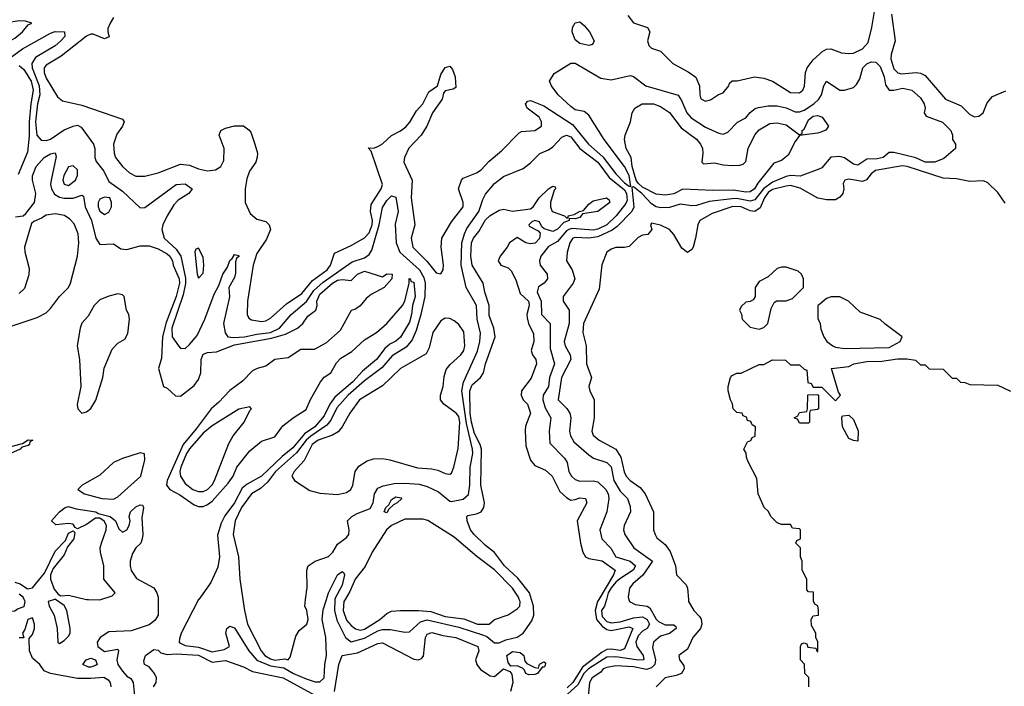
# Model space of a CAD drawing. Header units: inches. Extents: x 2380249 to 2585472, y 382747 to 546448.
# Tile 220 of 256: x 2476432 to 2480823, y 499613 to 502585. Entities that reach past the tile are written whole.
import ezdxf

# ---------------------------------------------------------------- set-up
doc = ezdxf.new("R2010")
doc.units = ezdxf.units.IN
doc.header["$MEASUREMENT"] = 0
for name, color, linetype in [('C4479', 7, 'Continuous'), ('C4570', 7, 'Continuous'), ('C4580', 7, 'Continuous')]:
    doc.layers.add(name, color=color, linetype=linetype)

msp = doc.modelspace()

# ---------------------------------------------------------------- linework, layer by layer
at = {"layer": 'C4479', "color": 4}
for points, elevation in [([(2476363.6, 500000), (2476366, 499990), (2476390, 499946.8), (2476410, 499948.5), (2476422.4, 499957.6), (2476452.2, 499967.7), (2476456.9, 499990), (2476452.3, 500000)], 16), ([(2476587.5, 500000), (2476558.8, 499990), (2476564.4, 499970), (2476586.5, 499930), (2476598.9, 499870), (2476602.8, 499810), (2476610, 499804), (2476630, 499816), (2476650, 499836), (2476657, 499850), (2476657, 499870), (2476642.9, 499950), (2476630, 499972.3), (2476591.2, 500000)], 16), ([(2476738.5, 500000), (2476790, 499998.6), (2476794.5, 500000)], 16), ([(2477049.2, 500000), (2477049.2, 499930), (2477034.4, 499905.6), (2477010, 499886.5), (2476930, 499859.8), (2476830, 499855.4), (2476790.4, 499830), (2476777.6, 499810), (2476780.4, 499790), (2476810, 499767), (2476870, 499778), (2476873, 499770), (2476866, 499730), (2476870.3, 499710), (2476890, 499680.4), (2476910, 499657.3), (2476927.5, 499647.5), (2476938, 499630), (2476944, 499570)], 16), ([(2477230.7, 500000), (2477230, 499999.1), (2477151.9, 499850), (2477144.2, 499824.2), (2477143.9, 499810), (2477150, 499805.2), (2477170, 499794), (2477230, 499787.4), (2477290, 499765.9), (2477343.5, 499776.5), (2477367.3, 499790), (2477351.8, 499850), (2477356, 499870), (2477370, 499880.5), (2477390, 499872.7), (2477453.4, 499770), (2477490, 499728.8), (2477550, 499703.6), (2477610, 499694.4), (2477652.8, 499670), (2477710, 499645.5), (2477750, 499632.3), (2477770, 499631.7), (2477790.7, 499650), (2477792.4, 499710), (2477800.9, 499750), (2477797.8, 499830), (2477781.4, 499910), (2477786.3, 499953.7), (2477800.5, 500000)], 24), ([(2477427.6, 500000), (2477434.9, 499950), (2477448.5, 499890), (2477508.4, 499770), (2477525.5, 499750), (2477550, 499734.9), (2477570, 499729.3), (2477614.4, 499734.4), (2477628.9, 499731.1), (2477638, 499742), (2477664.2, 499835.8), (2477679.1, 499860.9), (2477713.2, 499890), (2477719.3, 499910), (2477713.2, 499950), (2477704, 499970), (2477707.4, 500000)], 28), ([(2477838.2, 500000), (2477836.5, 499950), (2477847.2, 499907.2), (2477885.6, 499830), (2477910, 499810.2), (2477970, 499826.5), (2478030, 499859.8), (2478050, 499866.1), (2478086.4, 499866.4), (2478150, 499853.7), (2478170, 499855.8), (2478220.2, 499899.8), (2478250, 499909.5), (2478390, 499875.7), (2478500.9, 499840.9), (2478514.9, 499834.9), (2478550, 499806.9), (2478570, 499806), (2478600.2, 499819.8), (2478650, 499831.3), (2478677.6, 499850), (2478716.3, 499903.7), (2478725.3, 499930), (2478723.2, 499970), (2478714.4, 500000)], 24), ([(2477883.6, 500000), (2477877.4, 499990), (2477875.3, 499950), (2477890, 499908), (2477910, 499883), (2477930, 499868.2), (2477950, 499863.1), (2477970, 499867.2), (2478038, 499910), (2478070, 499937.3), (2478090, 499946.8), (2478130.7, 499950.7), (2478210, 499950.8), (2478265.4, 499945.4), (2478330, 499923.1), (2478413.4, 499913.4), (2478474, 499890), (2478526, 499890), (2478549.3, 499910.7), (2478610, 499931.3), (2478650, 499958), (2478662, 499970), (2478664, 499990), (2478660, 500000)], 28), ([(2479048.7, 500000), (2479040.3, 499970), (2479026.8, 499950), (2479030, 499923.1), (2479050, 499900.8), (2479070, 499895.2), (2479110, 499900.2), (2479170, 499917.7), (2479210, 499921.8), (2479230, 499910.3), (2479240.3, 499890), (2479230.6, 499870), (2479210, 499858.5), (2479190, 499836.9), (2479179.6, 499810), (2479184, 499790), (2479212.9, 499750), (2479215.5, 499730), (2479191.2, 499728.8), (2479090, 499743.2), (2479050, 499742), (2478968.3, 499690), (2478948.7, 499670), (2478920.5, 499619.5), (2478846, 499550)], 28), ([(2479015.4, 500000), (2479009.4, 499990), (2478998.7, 499950), (2479005, 499910), (2479030, 499880.6), (2479050, 499865.8), (2479070, 499860.6), (2479150, 499878), (2479166, 499870), (2479130, 499779.6), (2479110, 499772.3), (2479070, 499778.7), (2479050, 499776.4), (2479030, 499764), (2478941.6, 499698.4), (2478899.1, 499630), (2478874.3, 499605.7)], 24), ([(2479148.7, 500000), (2479151.3, 499990), (2479176.8, 499976.8), (2479230.4, 499970.4), (2479242.8, 499962.8), (2479270, 499912), (2479281.7, 499901.7), (2479310, 499886.4), (2479350, 499886), (2479358.5, 499878.5), (2479359.1, 499870), (2479330, 499847.8), (2479290, 499835.6), (2479258, 499810), (2479254.9, 499785.1), (2479267.2, 499730), (2479265.3, 499710), (2479250, 499694.8), (2479228, 499688), (2479170, 499698.7), (2479090, 499703.6), (2479050, 499696.9), (2479034.8, 499690), (2479023.9, 499676.1), (2478985.5, 499650), (2478973.4, 499630), (2478966, 499550)], 32), ([(2479414.1, 500000), (2479414.8, 499990), (2479438.8, 499950), (2479464, 499924), (2479471.4, 499911.4), (2479474.9, 499890), (2479468.4, 499870), (2479434, 499830), (2479410, 499778), (2479372, 499750), (2479374.8, 499730), (2479394.4, 499705.6), (2479396, 499690), (2479384, 499670), (2479359.9, 499660.1), (2479311.3, 499650), (2479271.3, 499610)], 36), ([(2479952, 499610), (2479951.6, 499651.6), (2479934, 499670), (2479931.6, 499711.6), (2479914, 499730), (2479914, 499790), (2479918, 499802), (2479930, 499806), (2479942, 499802), (2479947.3, 499787.3), (2479982, 499782), (2479988, 499768), (2479992, 499768), (2479991.1, 499811.1), (2479982, 499830), (2479982, 499850), (2479963.6, 499883.6), (2479962, 499910), (2479970, 499926), (2479994, 499930), (2479994, 499950), (2479991.3, 499971.3), (2479978, 499978), (2479972.7, 499992.7), (2479972.5, 500000)], 44), ([(2476840.5, 499610), (2476837.4, 499630), (2476830, 499638.7), (2476807.7, 499652.3), (2476750, 499647), (2476690, 499647.6), (2476569.6, 499669.6), (2476541.4, 499681.5), (2476522.7, 499710), (2476490, 499738), (2476475.8, 499770), (2476474, 499826), (2476490, 499844), (2476498.9, 499870), (2476498.9, 499890), (2476490, 499918), (2476469.2, 499910.8), (2476454.6, 499865.4), (2476444.7, 499850), (2476451.3, 499828.7), (2476430, 499829.2)], 16), ([(2477836.5, 499590), (2477854.7, 499710), (2477870, 499750.2), (2477938.5, 499761.5), (2478030, 499802.7), (2478050, 499806.7), (2478190, 499733.7), (2478210, 499730.4), (2478224.2, 499735.8), (2478233.3, 499746.7), (2478241.5, 499830), (2478250, 499844.4), (2478270, 499852), (2478318.9, 499838.9), (2478377.3, 499830), (2478475.8, 499790), (2478479.5, 499770), (2478465.3, 499730), (2478470.4, 499710), (2478487.2, 499687.2), (2478530, 499658.8), (2478550, 499656), (2478590, 499690.8), (2478618.5, 499678.5), (2478627.3, 499667.3), (2478630.7, 499630), (2478620.7, 499590)], 16), ([(2477029.2, 499610.8), (2477041.2, 499630), (2477042.7, 499650), (2477033.2, 499670), (2477010, 499699), (2476989.4, 499709.4), (2476986.3, 499726.3), (2476992.7, 499750), (2477030, 499776.4), (2477050, 499774), (2477062.2, 499762.2), (2477090, 499754.7), (2477130, 499757), (2477230, 499751), (2477290, 499720.8), (2477350, 499727.7), (2477430, 499698.6), (2477470, 499678.6), (2477606.7, 499650), (2477764.6, 499564.6)], 16)]:
    msp.add_lwpolyline(points, dxfattribs=dict(at, elevation=elevation))
for points, elevation in [([(2476750, 499697.6), (2476738.4, 499698.4), (2476713.2, 499710), (2476729.4, 499730), (2476750, 499738.4), (2476770.4, 499730), (2476777.3, 499710), (2476770, 499705.6)], 12), ([(2478746, 499694), (2478750, 499711), (2478770, 499722), (2478776.9, 499716.9), (2478776, 499704), (2478770, 499698), (2478762, 499698), (2478742, 499670), (2478730, 499665.2), (2478703.2, 499663.2), (2478689.5, 499669.5), (2478684, 499684), (2478674, 499694), (2478650, 499703.7), (2478622.7, 499702.7), (2478610, 499718), (2478604.7, 499750), (2478630, 499768.2), (2478663.7, 499763.7), (2478680.5, 499750), (2478685.2, 499725.2), (2478693.7, 499713.7), (2478730, 499696)], 16)]:
    msp.add_lwpolyline(points, close=True, dxfattribs=dict(at, elevation=elevation))
at = {"layer": 'C4570', "color": 4}
for points, elevation in [([(2476430, 502579.6), (2476366, 502570), (2476348.9, 502550), (2476354, 502530), (2476370, 502500.7), (2476390, 502490.7), (2476410, 502502), (2476445.2, 502530), (2476470, 502562), (2476486, 502570), (2476458.6, 502578.6)], 32), ([(2478970, 502469.3), (2478930, 502479.3), (2478910, 502495.3), (2478896, 502530), (2478897.2, 502550), (2478910, 502571.3), (2478930, 502574.8), (2478950, 502558.8), (2478973.4, 502530), (2478994.8, 502490), (2478986, 502474)], 32), ([(2476670, 501933.2), (2476650, 501929), (2476628.9, 501890), (2476625.3, 501870), (2476630, 501851.3), (2476650, 501846), (2476681.2, 501870), (2476689.3, 501890), (2476690, 501915.3)], 28), ([(2476810, 501793.2), (2476790, 501784), (2476782, 501770), (2476782, 501750), (2476790, 501731.3), (2476810, 501716), (2476830, 501726), (2476841.2, 501750), (2476841.2, 501770), (2476834, 501790)], 28), ([(2477230, 501566), (2477218, 501562), (2477214, 501550), (2477224, 501450), (2477230, 501432), (2477250, 501454), (2477252.7, 501490), (2477250, 501526)], 32), ([(2479850, 501482), (2479830, 501482), (2479810, 501475.3), (2479770, 501438), (2479730, 501418), (2479712, 501390), (2479712, 501350), (2479703.6, 501336.4), (2479690, 501328), (2479670, 501326), (2479650, 501306), (2479642, 501290), (2479651.6, 501271.6), (2479654, 501250), (2479690, 501214), (2479730, 501204.7), (2479750, 501212), (2479768, 501230), (2479783.1, 501296.9), (2479796.4, 501323.6), (2479808.7, 501331.3), (2479850, 501331.3), (2479878, 501342), (2479928, 501390), (2479928, 501430), (2479918, 501450), (2479903.1, 501463.1)], 44), ([(2476870, 501362), (2476830, 501352.7), (2476790, 501336), (2476764.4, 501310), (2476736.9, 501263.1), (2476710, 501231.8), (2476702.3, 501210), (2476688.3, 501130), (2476699, 501070), (2476704.7, 500950), (2476688.8, 500868.8), (2476691, 500850), (2476710, 500831), (2476730, 500836), (2476750, 500851), (2476771.7, 500888.3), (2476802.7, 500990), (2476809.5, 501030.5), (2476844.7, 501115.3), (2476870, 501142), (2476900.4, 501159.6), (2476914.6, 501185.4), (2476921.2, 501250), (2476919, 501270), (2476909, 501290), (2476898, 501350), (2476890, 501358)], 24), ([(2478330, 501254), (2478310, 501242), (2478274, 501190), (2478258.5, 501121.5), (2478244.9, 501095.1), (2478130, 501029.6), (2478050, 500952), (2477947.3, 500890), (2477904, 500830), (2477870.4, 500769.6), (2477852.8, 500747.2), (2477827, 500733), (2477762.8, 500710), (2477737.1, 500690), (2477701.1, 500618.9), (2477656, 500570), (2477646, 500550), (2477658, 500530), (2477726.2, 500486.2), (2477770, 500473), (2477850, 500468), (2477890, 500476), (2477908.7, 500490), (2477917.2, 500510), (2477929, 500571), (2477945.2, 500594.8), (2477982.5, 500617.5), (2478010, 500627.3), (2478050, 500627.7), (2478082.5, 500622.5), (2478206.2, 500586.2), (2478270, 500582), (2478296.3, 500576.3), (2478330, 500561), (2478350, 500558), (2478357.2, 500562.8), (2478369, 500590), (2478387.5, 500672.5), (2478394.6, 500790), (2478390, 500815.1), (2478378.4, 500830), (2478324, 500870), (2478308.7, 500890), (2478308.7, 500910), (2478321.2, 500950), (2478325.6, 500994.4), (2478334.8, 501025.2), (2478351.9, 501048.1), (2478399.5, 501090), (2478413.3, 501110), (2478417.6, 501130), (2478412.9, 501192.9), (2478390, 501225.2), (2478370, 501242.7), (2478350, 501253.2)], 32), ([(2479910, 500786), (2479902, 500802), (2479886, 500810), (2479902, 500818), (2479910, 500834), (2479942, 500838), (2479946, 500850), (2479947.3, 500912.7), (2479990, 500914), (2479994, 500910), (2479994, 500850), (2479990, 500846), (2479958, 500842), (2479954, 500830), (2479954, 500790), (2479950, 500786)], 44), ([(2477458, 500858), (2477410, 500848.7), (2477290, 500774.5), (2477250, 500740.7), (2477190, 500671.6), (2477176.5, 500650), (2477150.3, 500590), (2477146.3, 500570), (2477149, 500549), (2477170, 500517.3), (2477204, 500490), (2477230, 500480.4), (2477250, 500481.6), (2477270, 500490.6), (2477290, 500510.7), (2477301.6, 500530), (2477364.5, 500695.5), (2477384, 500730), (2477434, 500790), (2477458, 500842), (2477466, 500850)], 28), ([(2476970, 500653.3), (2476890, 500628.3), (2476850.5, 500610), (2476790, 500553.3), (2476711, 500510), (2476691.3, 500490), (2476721, 500470), (2476798, 500450), (2476850, 500447), (2476870, 500458), (2476973, 500550), (2476990, 500622), (2476989.3, 500649.3)], 24), ([(2478070, 500386.6), (2478058, 500390), (2478065.2, 500410), (2478078, 500422), (2478090, 500444.7), (2478110, 500457.3), (2478133.4, 500453.4), (2478136, 500450), (2478116, 500430), (2478098.8, 500421.2), (2478078, 500402)], 24)]:
    msp.add_lwpolyline(points, close=True, dxfattribs=dict(at, elevation=elevation))
for points, elevation in [([(2476850, 502594), (2476836, 502570), (2476825.4, 502545.4), (2476824.7, 502530), (2476831.3, 502508.7), (2476810, 502499), (2476759.6, 502519.6), (2476750, 502520.7), (2476730, 502511.5), (2476617.3, 502422.7), (2476550, 502382.7), (2476541.6, 502370), (2476541.3, 502350), (2476550, 502324), (2476600.5, 502240.5), (2476622.5, 502222.5), (2476710, 502203.1), (2476890, 502142), (2476898, 502130), (2476891.3, 502110), (2476865.2, 502074.8), (2476850.8, 502030), (2476853.4, 501990), (2476859.1, 501970), (2476890, 501930.7), (2476921.7, 501901.7), (2476950, 501887.3), (2476990, 501887.3), (2477050, 501902), (2477150, 501940.5), (2477190, 501936.3), (2477230, 501919.1), (2477270, 501910.7), (2477304.7, 501915.3), (2477329.1, 501930.9), (2477343.1, 501956.9), (2477344, 502010), (2477322, 502070), (2477328.7, 502090), (2477350, 502101), (2477390, 502111), (2477430, 502111), (2477454.4, 502094.4), (2477462.8, 502082.8), (2477481, 502030), (2477492, 501990), (2477491.6, 501971.6), (2477486, 501950), (2477457.3, 501910), (2477444.9, 501875.1), (2477438.4, 501830), (2477437.1, 501770), (2477460.3, 501720.3), (2477490, 501694.8), (2477530, 501684.7), (2477544.7, 501670), (2477550.8, 501650), (2477533.2, 501606.8), (2477490, 501542), (2477473.4, 501490), (2477448, 501330), (2477447.3, 501270), (2477454.4, 501254.4), (2477465.8, 501245.8), (2477510, 501239.1), (2477530, 501242), (2477550, 501254), (2477622, 501318), (2477690, 501364.4), (2477738.7, 501421.3), (2477802.7, 501470), (2477818, 501490), (2477835.5, 501544.5), (2477910, 501578), (2477970, 501612), (2477990, 501634), (2478003.7, 501670), (2478005.8, 501690), (2477997.2, 501730), (2477998.9, 501761.1), (2478044.7, 501830), (2478049.7, 501850), (2477999, 501999), (2477986, 502014), (2478010, 502011.3), (2478030, 502018.8), (2478050, 502030.7), (2478090, 502068), (2478131.1, 502088.9), (2478153.6, 502106.4), (2478172.3, 502127.7), (2478202, 502178), (2478229.3, 502210), (2478257.5, 502262.5), (2478295.3, 502290), (2478310, 502341), (2478330, 502372), (2478350, 502378), (2478362.8, 502362.8), (2478374.8, 502330), (2478376.9, 502283.1), (2478364.7, 502275.3), (2478330, 502268), (2478322.8, 502257.2), (2478316, 502230), (2478272.7, 502170), (2478248.4, 502110), (2478222, 502070), (2478167.5, 502012.5), (2478147.9, 501970), (2478145.5, 501950), (2478182, 501870), (2478178.4, 501790), (2478194, 501670), (2478177.3, 501610), (2478184.9, 501570), (2478247.6, 501507.6), (2478290, 501456), (2478310, 501451.3), (2478321.2, 501470), (2478322.7, 501490), (2478312.3, 501570), (2478315.1, 501610), (2478357.2, 501682.8), (2478409.2, 501750), (2478409.2, 501770), (2478389.2, 501830), (2478402, 501870), (2478410, 501878), (2478470, 501902), (2478490, 501914.8), (2478526, 501954), (2478580.1, 501999.9), (2478660.2, 502079.8), (2478670, 502086), (2478730, 502091), (2478759, 502110), (2478759, 502130), (2478748.7, 502150), (2478695.3, 502190), (2478688, 502210), (2478698, 502222), (2478710, 502224.7), (2478770, 502200.4), (2478897, 502117), (2478969.1, 502030), (2479032.7, 501972.7), (2479090, 501897.6), (2479130, 501857.6), (2479150, 501842.6), (2479158.3, 501841.7), (2479150.5, 501890), (2479129.8, 501930), (2479038.3, 502050), (2478970, 502159), (2478950, 502175.3), (2478910, 502182.9), (2478890, 502197.6), (2478834, 502250), (2478803.7, 502290), (2478795.3, 502310), (2478815.3, 502344.7), (2478889.3, 502390.7), (2478910, 502391.3), (2479024.4, 502324.4), (2479070, 502316.3), (2479155.3, 502335.3), (2479170, 502331.3), (2479224.7, 502290), (2479368.1, 502248.1), (2479384.2, 502224.2), (2479407, 502170), (2479427, 502147), (2479490, 502105.5), (2479550, 502078.8), (2479570, 502074.8), (2479590, 502082.8), (2479632.7, 502127.3), (2479670, 502146.8), (2479689.5, 502170.5), (2479711.7, 502188.3), (2479726.2, 502193.8), (2479770, 502200.4), (2479810, 502200.3), (2479850, 502192), (2479890, 502174.4), (2479910, 502174), (2479930, 502181.7), (2479974, 502210), (2479995.6, 502230), (2480000, 502237.2)], 32), ([(2479143.6, 502603.6), (2479170, 502571.3), (2479232, 502550), (2479242, 502530), (2479231.3, 502490), (2479238, 502470), (2479250, 502458), (2479290, 502444.7), (2479344.9, 502390), (2479412.8, 502352.8), (2479448, 502328), (2479464, 502290), (2479464.9, 502250), (2479470, 502232), (2479490, 502221), (2479512.9, 502227.1), (2479549.1, 502250.9), (2479570, 502258), (2479595.3, 502290), (2479598, 502302), (2479610, 502312), (2479632, 502312), (2479709.4, 502330.6), (2479750, 502324), (2479790, 502310.5), (2479870, 502260.5), (2479910, 502258.8), (2479924, 502270), (2479932.1, 502287.9), (2479936.2, 502350), (2479943.6, 502370), (2479970, 502405.5), (2480000, 502432.5)], 36), ([(2476390, 502414.6), (2476444.4, 502455.6), (2476570, 502524.9), (2476590, 502532.2), (2476631.3, 502530), (2476633, 502510), (2476616.4, 502490), (2476590, 502468.2), (2476503.2, 502416.8), (2476485.8, 502390), (2476487.2, 502370), (2476519.8, 502290), (2476521.5, 502250), (2476511.3, 502210), (2476502.2, 502130), (2476509.3, 502069.3), (2476527.7, 502047.7), (2476550, 502045.7), (2476570, 502052), (2476630, 502093), (2476670, 502110.7), (2476690, 502114.8), (2476705.8, 502105.8), (2476761.7, 502030), (2476767.9, 502010), (2476766.7, 501970), (2476773, 501953), (2476807.6, 501910), (2476830, 501862.8), (2476890, 501820.7), (2476970, 501746), (2476990, 501747.3), (2477130, 501850.4), (2477170, 501852.7), (2477202, 501830), (2477186, 501810), (2477139.6, 501780.4), (2477120.2, 501759.8), (2477089.2, 501710.8), (2477070.3, 501670), (2477066.3, 501650), (2477076.4, 501610), (2477130, 501562.3), (2477150.9, 501530.9), (2477171.6, 501431.6), (2477171.6, 501408.4), (2477161.3, 501358.7), (2477110.3, 501210), (2477112.7, 501170), (2477140.7, 501130), (2477150, 501120.7), (2477170, 501119.1), (2477190, 501136.3), (2477223.3, 501176.7), (2477257.6, 501250), (2477299.1, 501360.9), (2477320.7, 501399.3), (2477338, 501450), (2477358.4, 501481.6), (2477370, 501511.3), (2477380.4, 501519.6), (2477390, 501538), (2477410, 501534), (2477410.4, 501530), (2477399.6, 501520.4), (2477394.4, 501505.6), (2477394.4, 501454.4), (2477390, 501435.3), (2477364.9, 501390), (2477368.4, 501348.4), (2477341.6, 501230), (2477348.1, 501188.1), (2477361, 501170), (2477387.1, 501167.1), (2477435.3, 501170), (2477490, 501182.7), (2477550, 501190.2), (2477591.2, 501210), (2477642.6, 501270), (2477711.7, 501328.3), (2477743.2, 501376.8), (2477785.9, 501414.1), (2477914.8, 501505.2), (2477970, 501523.2), (2477990, 501537.6), (2478002.4, 501557.6), (2478035.8, 501670), (2478050, 501746.8), (2478070, 501779.1), (2478090, 501799.1), (2478110, 501794), (2478120.4, 501730), (2478106.3, 501673.7), (2478110.4, 501589.6), (2478128, 501548), (2478215.8, 501470), (2478234.6, 501434.6), (2478240.2, 501410), (2478239.1, 501350), (2478221.3, 501270), (2478200.5, 501199.5), (2478182, 501158), (2478155, 501125), (2478093.9, 501086.1), (2478046.8, 501033.2), (2477970, 500974.8), (2477896.9, 500910), (2477846.5, 500853.5), (2477820.3, 500799.7), (2477802.4, 500777.6), (2477730, 500728.2), (2477710, 500709.8), (2477666.5, 500653.5), (2477572.6, 500570), (2477537.3, 500522.7), (2477505.9, 500494.1), (2477466.4, 500470), (2477422, 500410), (2477392.7, 500350), (2477384.9, 500290), (2477408.2, 500190), (2477414.4, 500090), (2477427.6, 500000)], 28), ([(2476430, 502380.4), (2476450, 502362.4), (2476483.5, 502310), (2476492.3, 502270), (2476481.3, 502210), (2476474.5, 502130), (2476475, 502064.9), (2476466.5, 501993.5), (2476425.8, 501894.2)], 24), ([(2480000, 502082.1), (2479990, 502078.4), (2479910, 502068), (2479890, 502042), (2479859.6, 501980.4), (2479830, 501957), (2479795.3, 501944.7), (2479723.9, 501856.1), (2479708.4, 501830), (2479690, 501817.7), (2479670, 501815.6), (2479615.6, 501824.4), (2479523.1, 501823.1), (2479390, 501829.3), (2479350, 501808.3), (2479310, 501802.4), (2479270, 501806.3), (2479210, 501838.4), (2479190, 501855.5), (2479180.8, 501870), (2479163.8, 501930), (2479158.4, 501970), (2479137, 502010), (2479129.5, 502050), (2479132, 502070), (2479156, 502130), (2479164, 502170), (2479175.3, 502190), (2479208, 502210), (2479258, 502210), (2479290, 502197.1), (2479330, 502170.6), (2479382.2, 502102.2), (2479450, 502052.4), (2479468.2, 502030), (2479477.1, 502010), (2479479.1, 501990), (2479474, 501950), (2479482, 501942), (2479530, 501947.3), (2479570, 501937.1), (2479610, 501934.4), (2479644.1, 501935.9), (2479658.9, 501941.1), (2479670, 501952), (2479680.5, 502010), (2479710, 502070.8), (2479730, 502093.4), (2479777.6, 502122.4), (2479810, 502124.6), (2479850, 502116.5), (2479910, 502072), (2479922, 502078), (2479922, 502090), (2479930, 502096), (2479950, 502137.6), (2479970, 502155.2), (2479990, 502158), (2480000, 502154.1)], 28), ([(2477707.4, 500000), (2477713.6, 500053.6), (2477713.2, 500130), (2477719, 500150), (2477749.6, 500170.4), (2477810, 500190.8), (2477829.2, 500210), (2477850, 500246), (2477890, 500276), (2477899.3, 500290), (2477901.2, 500310), (2477894, 500350), (2477914, 500370), (2477937.1, 500382.9), (2477995.4, 500404.6), (2478008.4, 500430), (2478015.1, 500470), (2478030, 500496.3), (2478052.9, 500507.1), (2478102.6, 500517.4), (2478150, 500519), (2478213.3, 500513.3), (2478250, 500502.7), (2478300.2, 500480.2), (2478350, 500438), (2478357.1, 500437.1), (2478410, 500446.4), (2478433, 500467), (2478439.7, 500510), (2478440.4, 500590), (2478452.4, 500650), (2478452.2, 500670), (2478424.5, 500784.5), (2478403.9, 500930), (2478410.8, 500969.2), (2478473.7, 501106.3), (2478484, 501150), (2478486.7, 501186.7), (2478473, 501250), (2478469.3, 501310), (2478423.7, 501390), (2478401.3, 501490), (2478404.4, 501590), (2478415.6, 501630), (2478426.5, 501653.5), (2478480.4, 501730), (2478497.4, 501782.6), (2478510, 501806.8), (2478550, 501854), (2478590, 501884.9), (2478678, 501922), (2478710, 501946.8), (2478751.5, 501988.5), (2478790, 502003.8), (2478810, 502018), (2478850, 502061.6), (2478870, 502070.5), (2478890, 502063), (2478930.2, 502010.2), (2479010, 501950.2), (2479060.6, 501880.6), (2479130, 501826), (2479138.4, 501810), (2479140.5, 501779.5), (2479135.3, 501764.7), (2479092.8, 501710), (2479050.3, 501670), (2479010, 501651), (2478990, 501647), (2478893.8, 501653.8), (2478881.3, 501650), (2478870, 501643.1), (2478830, 501596), (2478790, 501573.6), (2478755.5, 501530), (2478750.5, 501510), (2478753.4, 501490), (2478784, 501450), (2478785.5, 501430), (2478770.5, 501410), (2478746.3, 501393.7), (2478740.3, 501370), (2478757.8, 501330), (2478759.3, 501270), (2478798, 501230), (2478798.6, 501118.5), (2478817.4, 501050), (2478795.3, 500990), (2478790.3, 500950), (2478767, 500910), (2478764.6, 500890), (2478774.9, 500854.9), (2478800.7, 500810), (2478793.4, 500750), (2478796.3, 500696.3), (2478862, 500630), (2478873.4, 500610), (2478881.6, 500570), (2478893, 500550), (2478910, 500534.9), (2478930, 500527), (2478990, 500528.4), (2479010, 500523.8), (2479046.4, 500490), (2479057, 500470), (2479059.3, 500450), (2479050.4, 500390), (2479019.3, 500310), (2479028.2, 500270), (2479068.6, 500228.6), (2479090.8, 500190), (2479154, 500170), (2479178.7, 500150), (2479168.7, 500130), (2479108, 500092), (2479090, 500077.4), (2479070, 500050.9), (2479057.1, 500030), (2479048.7, 500000)], 28), ([(2476414.2, 501705.8), (2476448, 501710), (2476458.9, 501721.1), (2476498.4, 501770), (2476503.7, 501810), (2476488.9, 501868.9), (2476488.9, 501888.9), (2476505.2, 501930), (2476541.2, 501970), (2476570, 501987.3), (2476590.5, 501990.5), (2476595.5, 501975.5), (2476572.8, 501870), (2476570.3, 501850), (2476574.3, 501830), (2476587.5, 501807.5), (2476610, 501793.8), (2476630, 501788.9), (2476670, 501788.7), (2476710, 501802.8), (2476717.5, 501797.5), (2476724.9, 501750), (2476752.4, 501690), (2476772.4, 501610), (2476790, 501582), (2476850, 501586), (2476883.8, 501563.8), (2476910, 501560.5), (2476970, 501575.8), (2477010, 501576.4), (2477050, 501563.7), (2477090, 501541.3), (2477101.3, 501530), (2477113.1, 501510), (2477116.9, 501490), (2477143.8, 501430), (2477144.8, 501410), (2477130.1, 501350), (2477085, 501235), (2477068.7, 501171.3), (2477064.9, 501075.1), (2477050.8, 501030), (2477074, 500950), (2477090, 500942), (2477127.7, 500907.7), (2477150, 500905.5), (2477210, 500953.4), (2477230, 500980.4), (2477239.3, 501010), (2477242, 501070), (2477250, 501093.4), (2477270, 501101.1), (2477310, 501103.2), (2477390, 501135.7), (2477555.1, 501164.9), (2477617.5, 501182.5), (2477671, 501209), (2477694.5, 501230), (2477717.2, 501262.8), (2477752.7, 501290), (2477758.4, 501310), (2477757.4, 501330), (2477770, 501360.3), (2477827.1, 501410), (2477850, 501423.1), (2477870, 501426.4), (2477910, 501422), (2477939, 501450), (2477970, 501464), (2478050, 501438), (2478070, 501451.3), (2478094, 501450), (2478092, 501430), (2478058, 501390), (2477999.9, 501360.1), (2477977.6, 501342.4), (2477950, 501309.2), (2477930, 501294), (2477910, 501288.7), (2477861.7, 501198.3), (2477797.4, 501142.6), (2477745.3, 501114.8), (2477686.4, 501113.6), (2477630, 501077.4), (2477570.3, 501069.7), (2477530, 501039.6), (2477490.5, 501029.5), (2477470, 501019), (2477426.2, 500973.8), (2477370, 500931.8), (2477320.7, 500879.3), (2477285.7, 500850), (2477219.7, 500760.3), (2477160.5, 500690), (2477090.3, 500530), (2477087.2, 500510), (2477101.3, 500490), (2477146.8, 500466.8), (2477210, 500422), (2477230, 500414.3), (2477250, 500414.6), (2477270, 500422.7), (2477290, 500438.3), (2477361.4, 500518.6), (2477383.6, 500550), (2477400.5, 500590), (2477458, 500662), (2477510, 500705.5), (2477570, 500724.2), (2477606.3, 500773.7), (2477652, 500810), (2477710, 500846), (2477728.4, 500891.5), (2477774, 500970), (2477790, 500990.6), (2477819.3, 501010), (2477844.9, 501055.1), (2477863.8, 501076.2), (2477914, 501106), (2477970, 501157.3), (2478024, 501190), (2478070, 501230.8), (2478139.3, 501310), (2478149.3, 501330), (2478169.2, 501410), (2478169.4, 501430.6), (2478174, 501430), (2478178, 501418), (2478190, 501414), (2478195.6, 501350), (2478183.8, 501310), (2478179.6, 501270), (2478170, 501236), (2478130, 501169.6), (2478110, 501151.5), (2478082.3, 501137.7), (2478060.6, 501119.4), (2478023.1, 501070), (2477961.7, 501018.3), (2477918.5, 500970), (2477838.2, 500901.8), (2477814.7, 500870), (2477790, 500818.7), (2477748.9, 500770), (2477702.2, 500737.8), (2477650, 500675.8), (2477602.4, 500637.6), (2477511.2, 500548.8), (2477446.8, 500513.2), (2477424.7, 500495.3), (2477390.2, 500430), (2477347, 500373), (2477330, 500339.5), (2477313.9, 500286.1), (2477323.2, 500190), (2477316.2, 500143.8), (2477285.2, 500074.8), (2477230.7, 500000)], 24), ([(2480000, 501919.9), (2479912.9, 501887.1), (2479870, 501889.8), (2479850, 501886.2), (2479790, 501859.8), (2479749.1, 501830.9), (2479710, 501781.7), (2479690, 501775.1), (2479630, 501787.3), (2479610, 501786.3), (2479506.2, 501773.8), (2479450, 501755.8), (2479430, 501754.3), (2479377.4, 501762.6), (2479330, 501747.3), (2479290, 501745.7), (2479270, 501751), (2479250, 501763.5), (2479206.4, 501810), (2479170, 501839.7), (2479161.4, 501838.6), (2479171.2, 501748.8), (2479162, 501730), (2479097.2, 501662.8), (2479074.1, 501645.9), (2479010, 501616.5), (2478970.7, 501610.7), (2478910, 501613.7), (2478898.8, 501610), (2478884.9, 501590), (2478873.2, 501546.8), (2478870.7, 501510), (2478896.3, 501470), (2478907.7, 501430), (2478900.7, 501410), (2478856, 501350), (2478856, 501330), (2478882.8, 501290), (2478882.4, 501230), (2478860.5, 501150), (2478864.9, 501130), (2478887.7, 501090), (2478890.4, 501070), (2478849, 500990), (2478833.4, 500890), (2478871.9, 500851.9), (2478885.5, 500830), (2478890.4, 500810), (2478884.4, 500750), (2478888.2, 500730), (2478902.8, 500702.7), (2478970, 500644), (2478990.4, 500630.4), (2479050, 500610.5), (2479070, 500590.7), (2479082, 500530), (2479110, 500483), (2479142.8, 500450), (2479154.6, 500414.6), (2479156.3, 500390), (2479127.7, 500330), (2479124.9, 500310), (2479130.6, 500290), (2479170.7, 500230), (2479254, 500170), (2479211.7, 500108.3), (2479166.8, 500070), (2479151, 500050), (2479146, 500010), (2479148.7, 500000)], 32), ([(2478714.4, 500000), (2478705.6, 500030), (2478654.2, 500094.2), (2478593.5, 500150), (2478550, 500209.6), (2478510, 500239.6), (2478458.7, 500290), (2478443, 500310), (2478427, 500350), (2478426, 500370), (2478430, 500374), (2478470, 500381.7), (2478490, 500390.3), (2478502.4, 500410), (2478504.4, 500430), (2478488.7, 500510), (2478491.4, 500670), (2478486.3, 500690), (2478460.3, 500740.3), (2478446.5, 500790), (2478441.2, 500830), (2478439.4, 500930), (2478450, 500957), (2478487.8, 500990), (2478501.3, 501010), (2478509.7, 501050), (2478552.8, 501170), (2478546.9, 501210), (2478525.9, 501265.9), (2478525.3, 501310), (2478506.4, 501370), (2478499.7, 501410), (2478449.8, 501490), (2478444.5, 501530), (2478447.6, 501590), (2478455.6, 501610), (2478479.7, 501640.2), (2478510, 501693), (2478530, 501712.4), (2478570, 501735.5), (2478590, 501740.7), (2478630, 501731.3), (2478710, 501741), (2478722, 501750), (2478748.7, 501790), (2478790, 501831), (2478810, 501842), (2478819.6, 501839.6), (2478822, 501830), (2478816, 501824), (2478798.8, 501770), (2478798.8, 501750), (2478806.8, 501730), (2478862, 501710), (2478870, 501702), (2478878, 501702), (2478878, 501710), (2478904.2, 501715.8), (2478929, 501730), (2478946.3, 501733.7), (2478970, 501763), (2478990, 501776.5), (2479049.7, 501790.3), (2479061, 501781), (2479064, 501770), (2479010, 501729.6), (2478941.4, 501718.6), (2478930, 501702.7), (2478910, 501697.2), (2478882, 501698), (2478882, 501690), (2478858.9, 501681.1), (2478830, 501651.5), (2478810, 501639.7), (2478771.6, 501651.6), (2478761.2, 501661.2), (2478750, 501684), (2478730, 501689.2), (2478716.8, 501683.2), (2478702.8, 501670), (2478703.5, 501663.5), (2478744.1, 501644.1), (2478753.7, 501633.7), (2478750, 501609.6), (2478731, 501589), (2478710, 501584.8), (2478689, 501590), (2478650, 501614), (2478616, 501590), (2478606, 501570), (2478574.8, 501530), (2478566.4, 501510), (2478578, 501490), (2478610, 501478), (2478624.5, 501464.5), (2478644.8, 501424.8), (2478663.6, 501363.6), (2478700.7, 501330), (2478702.5, 501322.5), (2478703.8, 501310), (2478693.4, 501270), (2478694.9, 501254.9), (2478701.6, 501230), (2478723.4, 501183.4), (2478725.5, 501150), (2478713.4, 501110), (2478719.1, 501090), (2478733.4, 501070), (2478737.1, 501050), (2478713.1, 500986.9), (2478670.7, 500930), (2478668, 500910), (2478677.3, 500890), (2478696.3, 500870), (2478710.4, 500830), (2478687.3, 500772.7), (2478686.5, 500753.5), (2478690, 500684.7), (2478710, 500621), (2478730, 500596.3), (2478776.4, 500576.4), (2478806.8, 500550), (2478841.6, 500481.6), (2478870, 500454), (2478890, 500443), (2478910, 500444.9), (2478930, 500453), (2478954.8, 500450), (2478962, 500430), (2478918.8, 500350), (2478933.4, 500250), (2478943.8, 500210), (2478954.8, 500190), (2478970, 500182.4), (2479030, 500171.7), (2479087, 500130), (2479080.8, 500110), (2479015.4, 500000)], 24), ([(2480000, 501787.1), (2479991.1, 501788.9), (2479912.9, 501832.9), (2479870, 501844.8), (2479850, 501843.1), (2479790, 501827), (2479770, 501813.6), (2479754, 501790), (2479734.2, 501745.8), (2479710.2, 501729.8), (2479690, 501732.9), (2479649, 501750), (2479612.5, 501752.5), (2479519.9, 501720.1), (2479465.5, 501690), (2479455.8, 501670), (2479446.7, 501610), (2479435.3, 501570), (2479430, 501559.5), (2479410, 501547), (2479385.7, 501565.7), (2479350, 501626.6), (2479330, 501649.3), (2479290, 501669.2), (2479250, 501678), (2479246, 501670), (2479251.3, 501650), (2479233.2, 501626.8), (2479210, 501624), (2479190, 501614), (2479150, 501574), (2479130, 501569), (2479090, 501569), (2479070, 501562), (2479050, 501548), (2479027.7, 501492.3), (2479016.1, 501383.9), (2478947, 501230), (2478943.1, 501190), (2478958.7, 501130), (2478959.5, 501050), (2478982, 500990), (2478970.7, 500950), (2478974.8, 500930), (2478994.4, 500890), (2478994, 500810), (2478984, 500750), (2478990, 500732), (2479016, 500710), (2479090.3, 500670.3), (2479113.7, 500633.7), (2479128.3, 500568.3), (2479137, 500550), (2479154.4, 500530), (2479198.5, 500498.5), (2479221.1, 500470), (2479259.1, 500390), (2479258.8, 500310), (2479266, 500290), (2479274, 500274), (2479310, 500244.9), (2479333, 500213), (2479357.3, 500150), (2479361, 500110), (2479404.5, 500064.5), (2479410.7, 500050), (2479414.1, 500000)], 36), ([(2476390, 501216.3), (2476510, 501256.3), (2476550, 501278.4), (2476570, 501297.1), (2476610, 501350.5), (2476649.4, 501390), (2476659.5, 501410), (2476689.6, 501530), (2476695.8, 501590), (2476693.3, 501630), (2476675.2, 501675.2), (2476655.9, 501695.9), (2476632, 501712), (2476590, 501719.7), (2476550, 501713.6), (2476530, 501699.7), (2476494.6, 501685.4), (2476484.2, 501675.8), (2476454.4, 501570), (2476455.5, 501550), (2476474.8, 501474.8), (2476473.4, 501446.6), (2476453.8, 501386.2), (2476430, 501364)], 24), ([(2480000, 501316.7), (2479992, 501310), (2479991.6, 501251.6), (2480000, 501234.2)], 44), ([(2479972.5, 500000), (2479971.6, 500031.6), (2479950, 500034), (2479942, 500042), (2479942, 500090), (2479922, 500130), (2479922, 500170), (2479914, 500190), (2479914, 500230), (2479894, 500250), (2479898, 500262), (2479914, 500270), (2479914, 500310), (2479910, 500314), (2479878, 500318), (2479870, 500334), (2479830, 500334), (2479810, 500342), (2479782, 500370), (2479771.3, 500391.3), (2479752, 500410), (2479724.7, 500470), (2479719.6, 500539.6), (2479682, 500610), (2479672.7, 500632.7), (2479672, 500652), (2479662, 500670), (2479678, 500702), (2479692, 500708), (2479698, 500722), (2479712.7, 500727.3), (2479714, 500770), (2479698, 500778), (2479692.7, 500792.7), (2479678, 500798), (2479672.7, 500812.7), (2479658, 500818), (2479654, 500830), (2479630, 500834), (2479614, 500850), (2479611.6, 500871.6), (2479602, 500890), (2479592, 500930), (2479592, 500950), (2479602, 500990), (2479610, 500998), (2479630, 501008), (2479650, 501008), (2479730, 501048), (2479750, 501048), (2479790, 501068), (2479847.3, 501067.3), (2479870, 501046), (2479910, 501046), (2479930, 501026), (2479942, 501022), (2479947.3, 500967.3), (2479962, 500962), (2479970, 500946), (2480000, 500946)], 44), ([(2476370, 500676.4), (2476444.2, 500695.8), (2476470, 500712.2), (2476490.6, 500710), (2476476.9, 500703.1), (2476475.5, 500690), (2476470, 500686.6), (2476441.6, 500678.4), (2476434.8, 500670), (2476391.3, 500650)], 16), ([(2476794.5, 500000), (2476844.7, 500015.2), (2476858.4, 500030), (2476807.1, 500090), (2476807.4, 500150), (2476792.8, 500210), (2476791.3, 500230), (2476796.3, 500250), (2476818, 500310), (2476819.6, 500330), (2476808.3, 500348.3), (2476790, 500362.9), (2476770, 500362.9), (2476730, 500334), (2476690, 500315.3), (2476680.2, 500320.2), (2476670, 500335.3), (2476650, 500339), (2476593.2, 500333.2), (2476574, 500350), (2476610, 500390.7), (2476635.3, 500410), (2476650, 500414), (2476683.4, 500403.4), (2476771.3, 500390), (2476782.5, 500382.5), (2476836.3, 500370), (2476859.3, 500350), (2476874.2, 500314.2), (2476890, 500300.5), (2476909.5, 500310.5), (2476920.9, 500330), (2476924.5, 500350), (2476920.9, 500370), (2476927, 500390), (2476950, 500412.7), (2476970, 500421), (2476979.8, 500419.8), (2476984.7, 500410), (2476976.7, 500363.3), (2476981.3, 500290), (2476978.7, 500270), (2476972.9, 500250), (2476950.2, 500229.8), (2476935.1, 500204.9), (2476924.2, 500170), (2476924.6, 500150), (2476929.2, 500129.2), (2476953.3, 500093.3), (2477030, 500052.3), (2477044.2, 500030), (2477049.2, 500010), (2477049.2, 500000)], 16), ([(2478660, 500000), (2478656, 500010), (2478629.3, 500050), (2478550, 500131.8), (2478471, 500191), (2478370, 500277), (2478252.5, 500352.5), (2478230, 500357.2), (2478150, 500358), (2478090, 500329.5), (2478068.5, 500310), (2478003.7, 500210), (2477973.5, 500146.5), (2477927.6, 500090), (2477905.2, 500034.8), (2477883.6, 500000)], 28), ([(2476410, 500077.5), (2476434.4, 500070), (2476467.3, 500047.3), (2476490, 500052.2), (2476542.8, 500117.2), (2476590, 500214.4), (2476637.2, 500262.8), (2476650, 500296), (2476670, 500306), (2476678.5, 500298.5), (2476674, 500270), (2476646, 500234), (2476630, 500198.4), (2476582.2, 500137.8), (2476570.2, 500110), (2476570.2, 500090), (2476586.2, 500046.2), (2476603.1, 500023.1), (2476616.4, 500016.4), (2476650, 500018.2), (2476730, 500000.2), (2476738.5, 500000)], 16), ([(2477800.5, 500000), (2477809.7, 500030), (2477849.6, 500110), (2477870, 500124), (2477878.4, 500118.4), (2477880.5, 500110), (2477870, 500063.7), (2477838.2, 500001.8), (2477838.2, 500000)], 24), ([(2476452.3, 500000), (2476447.6, 500010), (2476430, 500023.5)], 16), ([(2476591.2, 500000), (2476590, 500000.9), (2476587.5, 500000)], 16)]:
    msp.add_lwpolyline(points, dxfattribs=dict(at, elevation=elevation))
at = {"layer": 'C4580', "color": 4}
for points, elevation in [([(2480000, 502432.5), (2480010, 502441.6), (2480030, 502453), (2480050, 502455.5), (2480096.7, 502436.7), (2480130, 502433.4), (2480150, 502434.9), (2480190, 502454.3), (2480216.4, 502483.6), (2480232, 502550), (2480245.1, 502630)], 36), ([(2480319.6, 502610), (2480337, 502490), (2480317.8, 502430), (2480317.3, 502410), (2480330, 502366), (2480348.3, 502348.3), (2480363.9, 502343.9), (2480430, 502348.8), (2480450, 502346.7), (2480470, 502336.4), (2480560.7, 502230), (2480630, 502200.4), (2480670, 502162.4), (2480690, 502152.4), (2480710, 502154.9), (2480729.4, 502170), (2480746.1, 502213.9), (2480770, 502243), (2480830, 502268.2)], 36), ([(2480000, 502237.2), (2480007.8, 502250), (2480019, 502290), (2480030, 502311), (2480090, 502271), (2480110, 502270.8), (2480150, 502282.8), (2480164.1, 502295.9), (2480179.5, 502320.5), (2480192.3, 502370), (2480210, 502387.7), (2480230, 502397.3), (2480250, 502396), (2480270, 502376), (2480288, 502330), (2480293.7, 502293.7), (2480310, 502271.3), (2480330.9, 502270.9), (2480370, 502279.1), (2480410, 502270.7), (2480450, 502236), (2480466, 502210), (2480470.8, 502190), (2480466, 502170), (2480474.8, 502154.8), (2480547.7, 502127.7), (2480584.7, 502090), (2480592, 502070), (2480592, 502050), (2480604.7, 502030), (2480604.7, 502010), (2480554, 501966), (2480514, 501950), (2480470.4, 501949.6), (2480428.2, 501968.2), (2480330, 501992.7), (2480310, 501992.7), (2480282.8, 501970), (2480256.1, 501963.9), (2480210, 501962.6), (2480170, 501936), (2480150, 501940.9), (2480110, 501969.6), (2480090, 501974.5), (2480050, 501972.3), (2480010, 501923.7), (2480000, 501919.9)], 32), ([(2480000, 502154.1), (2480010.6, 502150), (2480038.8, 502110), (2480027.7, 502092.3), (2480000, 502082.1)], 28), ([(2480827.3, 501767.3), (2480793.7, 501813.7), (2480750, 501857.4), (2480730, 501866.9), (2480670, 501862.7), (2480610, 501874.6), (2480550, 501877.8), (2480390, 501929.8), (2480367.5, 501932.5), (2480248, 501912), (2480230, 501898), (2480208.8, 501871.2), (2480190, 501863.6), (2480130, 501874), (2480112, 501870), (2480105.2, 501854.8), (2480107.3, 501830), (2480102.8, 501810), (2480090, 501794), (2480070, 501781.2), (2480030, 501781.2), (2480000, 501787.1)], 36), ([(2480000, 501234.2), (2480002, 501230), (2480005.4, 501205.4), (2480018, 501170), (2480031.3, 501150), (2480058, 501130), (2480070, 501124), (2480110, 501119.1), (2480310, 501122.8), (2480358, 501150), (2480368, 501170), (2480290, 501228.7), (2480270, 501248.7), (2480180.2, 501280.2), (2480128, 501330), (2480090, 501348.7), (2480051.6, 501348.4), (2480030, 501342), (2480000, 501316.7)], 44), ([(2480000, 500946), (2480010, 500946), (2480070, 500886), (2480092, 500910), (2480083.6, 500923.6), (2480052, 501030), (2480130, 501039), (2480152, 501050), (2480210, 501060.9), (2480277.3, 501062.7), (2480347.3, 501072.7), (2480390, 501072), (2480427.3, 501067.3), (2480450, 501046), (2480470, 501046), (2480488.4, 501028.4), (2480550, 501026), (2480590, 500986), (2480610, 500986), (2480628.4, 500968.4), (2480647.3, 500967.3), (2480670, 500958), (2480794.6, 500954.6), (2480850, 500928)], 44)]:
    msp.add_lwpolyline(points, dxfattribs=dict(at, elevation=elevation))
at = {"layer": 'C4580', "color": 4, "elevation": 44}
msp.add_lwpolyline([(2480170, 500706), (2480150, 500708), (2480130, 500718), (2480102, 500770), (2480098, 500810), (2480102, 500818), (2480130, 500822), (2480150, 500802), (2480170.9, 500750.9)], close=True, dxfattribs=at)

doc.saveas('drawing.dxf')
